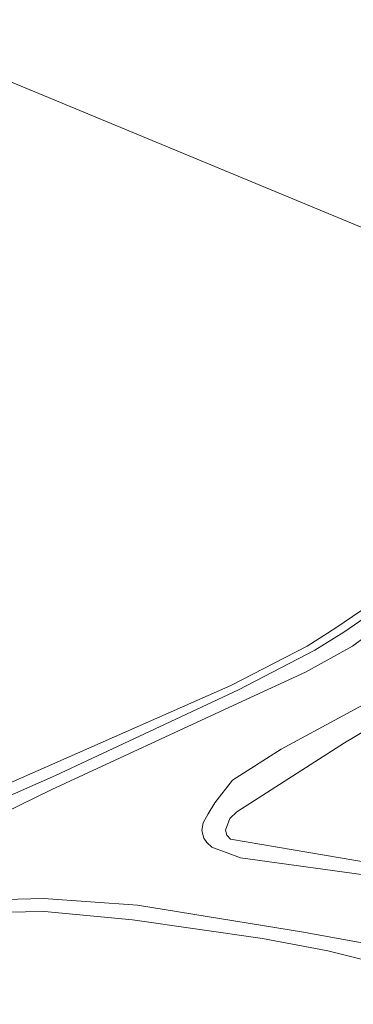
# Model space of a CAD drawing. Extents: x 176032 to 190000, y 318229 to 352878.
# Tile 74 of 184: x 177040 to 177068, y 320682 to 320765. Entities that reach past the tile are written whole.
import ezdxf

# ---------------------------------------------------------------- set-up
doc = ezdxf.new("R2010")
doc.units = 0
for name, color, linetype, lineweight in [('af-bs-rasterhekwerk', 253, 'hekwerk', 18), ('bp-b5-boom', 253, 'Continuous', 18), ('bp-b5-grasland', 253, 'Continuous', 18), ('gw-bs-kruinlijn', 253, 'Continuous', 18), ('og-b5-grond_ingericht', 253, 'Continuous', 18), ('og-b5-water', 253, 'Continuous', 18), ('wh-bs-waterlijn', 253, 'Continuous', 18)]:
    doc.layers.add(name, color=color, linetype=linetype, lineweight=lineweight)
doc.layers.add('viewports', color=7, linetype='Continuous')
doc.linetypes.add('hekwerk', pattern='A,7,-1.5,[1,RTW.shx,S=0.75,R=0,X=0,Y=0],-1.5', length=10)

# ---------------------------------------------------------------- blocks, each defined once
blk = doc.blocks.new('x-ref dtb totaal grijs')
at = {"layer": 'af-bs-rasterhekwerk'}
blk.add_polyline3d([(177027.255, 320695.408, 44.612), (177042.478, 320702.102, 44.308), (177057.304, 320708.644, 44.287), (177063.741, 320711.965, 44.3), (177066.16, 320713.509, 44.304), (177069.757, 320715.966, 44.291), (177072.337, 320717.944, 44.295), (177075.142, 320720.679, 44.287), (177077.394, 320723.012, 44.248), (177081.12, 320727.654, 44.239), (177082.585, 320729.919, 44.222), (177085.099, 320734.457, 44.158), (177085.773, 320736.326, 44.053), (177086.585, 320739.734, 43.95)], dxfattribs=at)
at = {"layer": 'bp-b5-boom'}
blk.add_polyline3d([(177038.42, 320689.526, 44.209), (177041.606, 320689.569, 44.191), (177049.031, 320688.869, 44.178), (177059.98, 320687.311, 44.144), (177065.473, 320686.257, 44.131), (177069.989, 320685.141, 44.109), (177080.776, 320683.06, 44.097), (177080.597, 320682.326, 44.269), (177082.856, 320681.832, 44.269), (177071.869, 320626.501, 44.355)], dxfattribs=at)
at = {"layer": 'bp-b5-grasland'}
for points in [[(177027.255, 320695.408, 44.612), (177042.478, 320702.102, 44.308), (177057.304, 320708.644, 44.287), (177063.741, 320711.965, 44.3), (177066.16, 320713.509, 44.304), (177069.757, 320715.966, 44.291)], [(177070.418, 320715.617, 44.421), (177066.821, 320713.16, 44.434), (177064.402, 320711.616, 44.43), (177057.965, 320708.295, 44.417), (177042.535, 320701.065, 44.317), (177028.778, 320694.968, 44.33)], [(177028.778, 320694.968, 44.33), (177042.535, 320701.065, 44.317), (177057.965, 320708.295, 44.417), (177064.402, 320711.616, 44.43), (177066.821, 320713.16, 44.434), (177070.418, 320715.617, 44.421)], [(177072.886, 320715.935, 43.506), (177067.569, 320711.975, 43.506), (177063.607, 320709.765, 43.514), (177057.888, 320707.121, 43.497), (177042.233, 320699.864, 43.527), (177030.261, 320694.038, 43.51)], [(177038.306, 320690.597, 43.532), (177041.527, 320690.669, 43.532), (177049.463, 320690.115, 43.545), (177063.433, 320687.841, 43.523), (177081.153, 320684.602, 43.543), (177080.776, 320683.06, 44.097), (177069.989, 320685.141, 44.109), (177065.473, 320686.257, 44.131), (177059.98, 320687.311, 44.144), (177049.031, 320688.869, 44.178), (177041.606, 320689.569, 44.191), (177038.42, 320689.526, 44.209)], [(177074.633, 320708.431, 44.248), (177066.899, 320703.822, 44.46), (177057.819, 320697.989, 44.556), (177057.24, 320697.416, 44.556), (177056.877, 320696.457, 44.604), (177056.972, 320696.032, 44.608), (177057.282, 320695.685, 44.604), (177082.358, 320691.398, 44.368)], [(177069.949, 320692.472, 43.48), (177058.133, 320694.113, 43.48), (177055.71, 320695.015, 43.467), (177055.283, 320695.409, 43.467), (177055.041, 320695.768, 43.467), (177054.862, 320696.42, 43.467), (177054.976, 320697.062, 43.467), (177055.404, 320697.828, 43.467), (177055.975, 320698.745, 43.467), (177057.461, 320700.658, 43.467), (177061.542, 320703.284, 43.462), (177074.325, 320710.198, 43.499)]]:
    blk.add_polyline3d(points, dxfattribs=at)
blk.add_polyline3d([(177085.088, 320691.132, 44.321), (177082.44, 320691.751, 44.304), (177082.358, 320691.398, 44.368), (177057.282, 320695.685, 44.604), (177056.972, 320696.032, 44.608), (177056.877, 320696.457, 44.604), (177057.24, 320697.416, 44.556), (177057.819, 320697.989, 44.556), (177066.899, 320703.822, 44.46), (177074.633, 320708.431, 44.248), (177079.946, 320713.361, 44.295), (177084.427, 320718.705, 44.352), (177088.321, 320723.698, 44.391), (177090.761, 320727.853, 44.43), (177091.74, 320732.551, 44.434), (177092.494, 320736.704, 44.115), (177093.153, 320736.792, 44.233)], close=True, dxfattribs=at)
at = {"layer": 'gw-bs-kruinlijn'}
for points in [[(177028.778, 320694.968, 44.33), (177042.535, 320701.065, 44.317), (177057.965, 320708.295, 44.417), (177064.402, 320711.616, 44.43), (177066.821, 320713.16, 44.434), (177070.418, 320715.617, 44.421), (177072.998, 320717.595, 44.425), (177075.803, 320720.33, 44.417), (177078.055, 320722.663, 44.378), (177081.781, 320727.305, 44.369), (177083.246, 320729.57, 44.352), (177085.76, 320734.108, 44.288), (177086.434, 320735.977, 44.183), (177087.246, 320739.385, 44.08)], [(177082.358, 320691.398, 44.368), (177057.282, 320695.685, 44.604), (177056.972, 320696.032, 44.608), (177056.877, 320696.457, 44.604), (177057.24, 320697.416, 44.556), (177057.819, 320697.989, 44.556), (177066.899, 320703.822, 44.46), (177074.633, 320708.431, 44.248), (177079.946, 320713.361, 44.295), (177084.427, 320718.705, 44.352), (177088.321, 320723.698, 44.391), (177090.761, 320727.853, 44.43), (177091.74, 320732.551, 44.434), (177092.494, 320736.704, 44.115)], [(176955.738, 320678.129, 44.165), (176956.659, 320678.354, 44.165), (176958.101, 320678.566, 44.178), (176960.335, 320678.441, 44.178), (176963.369, 320677.933, 44.183), (176972.673, 320675.507, 44.187), (176977.271, 320674.819, 44.178), (176984.081, 320674.263, 44.196), (176994.814, 320675.262, 44.222), (177009.367, 320677.925, 44.209), (177018.207, 320681.036, 44.217), (177027.091, 320684.881, 44.209), (177029.69, 320686.637, 44.209), (177031.658, 320687.783, 44.209), (177035.649, 320689.104, 44.209), (177038.42, 320689.526, 44.209), (177041.606, 320689.569, 44.191), (177049.031, 320688.869, 44.178), (177059.98, 320687.311, 44.144), (177065.473, 320686.257, 44.131), (177069.989, 320685.141, 44.109), (177080.776, 320683.06, 44.097)]]:
    blk.add_polyline3d(points, dxfattribs=at)
at = {"layer": 'og-b5-grond_ingericht'}
for points in [[(177090.927, 320930.494, 43.861), (177094.976, 320900.822, 43.713), (177098.529, 320876.647, 43.918), (177101.035, 320859.309, 43.636), (177101.095, 320858.898, 43.013), (177101.395, 320856.823, 43.013), (177101.54, 320855.815, 43.624), (177102.885, 320846.513, 43.704), (177105.602, 320822.863, 43.892), (177105.688, 320820.771, 43.905), (177105.156, 320817.966, 43.892), (177102.185, 320806.242, 43.918), (177099.287, 320794.313, 43.883), (177097.367, 320785.226, 43.861), (177095.163, 320776.682, 43.931), (177092.38, 320764.741, 43.944), (177089.507, 320752.456, 43.97), (177087.512, 320743.557, 43.922), (177086.585, 320739.734, 43.95), (177012.474, 320770.523, 43.945)], [(177012.474, 320770.523, 43.945), (177086.585, 320739.734, 43.95), (177085.773, 320736.326, 44.053), (177085.099, 320734.457, 44.158), (177082.585, 320729.919, 44.222), (177081.12, 320727.654, 44.239), (177077.394, 320723.012, 44.248), (177075.142, 320720.679, 44.287), (177072.337, 320717.944, 44.295), (177069.757, 320715.966, 44.291), (177066.16, 320713.509, 44.304), (177063.741, 320711.965, 44.3), (177057.304, 320708.644, 44.287), (177042.478, 320702.102, 44.308), (177027.255, 320695.408, 44.612)]]:
    blk.add_polyline3d(points, dxfattribs=at)
at = {"layer": 'og-b5-water'}
for points in [[(177074.325, 320710.198, 43.499), (177061.542, 320703.284, 43.462), (177057.461, 320700.658, 43.467), (177055.975, 320698.745, 43.467), (177055.404, 320697.828, 43.467), (177054.976, 320697.062, 43.467), (177054.862, 320696.42, 43.467), (177055.041, 320695.768, 43.467), (177055.283, 320695.409, 43.467), (177055.71, 320695.015, 43.467), (177058.133, 320694.113, 43.48), (177069.949, 320692.472, 43.48)], [(177081.153, 320684.602, 43.543), (177063.433, 320687.841, 43.523), (177049.463, 320690.115, 43.545), (177041.527, 320690.669, 43.532), (177038.306, 320690.597, 43.532)], [(177030.261, 320694.038, 43.51), (177042.233, 320699.864, 43.527), (177057.888, 320707.121, 43.497), (177063.607, 320709.765, 43.514), (177067.569, 320711.975, 43.506), (177072.886, 320715.935, 43.506)]]:
    blk.add_polyline3d(points, dxfattribs=at)
at = {"layer": 'wh-bs-waterlijn'}
for points in [[(177087.939, 320738.506, 43.471), (177087.714, 320736.423, 43.471), (177087.218, 320734.524, 43.471), (177086.039, 320732.033, 43.471), (177081.98, 320725.648, 43.484), (177078.046, 320720.766, 43.488), (177072.886, 320715.935, 43.506), (177067.569, 320711.975, 43.506), (177063.607, 320709.765, 43.514), (177057.888, 320707.121, 43.497), (177042.233, 320699.864, 43.527), (177030.261, 320694.038, 43.51)], [(177063.433, 320687.841, 43.523), (177049.463, 320690.115, 43.545), (177041.527, 320690.669, 43.532), (177038.306, 320690.597, 43.532)], [(177091.86, 320736.849, 43.449), (177091.091, 320733.334, 43.499), (177090.52, 320730.943, 43.499), (177089.446, 320728.262, 43.499), (177087.477, 320723.681, 43.499), (177079.169, 320714.395, 43.499), (177074.325, 320710.198, 43.499), (177061.542, 320703.284, 43.462), (177057.461, 320700.658, 43.467), (177055.975, 320698.745, 43.467), (177055.404, 320697.828, 43.467), (177054.976, 320697.062, 43.467), (177054.862, 320696.42, 43.467), (177055.041, 320695.768, 43.467), (177055.283, 320695.409, 43.467), (177055.71, 320695.015, 43.467), (177058.133, 320694.113, 43.48), (177069.949, 320692.472, 43.48)], [(177081.153, 320684.602, 43.543), (177063.433, 320687.841, 43.523)]]:
    blk.add_polyline3d(points, dxfattribs=at)

msp = doc.modelspace()

# ---------------------------------------------------------------- block references
at = {"layer": 'viewports'}
msp.add_blockref('x-ref dtb totaal grijs', (0, 0), dxfattribs=at)

doc.saveas('drawing.dxf')
